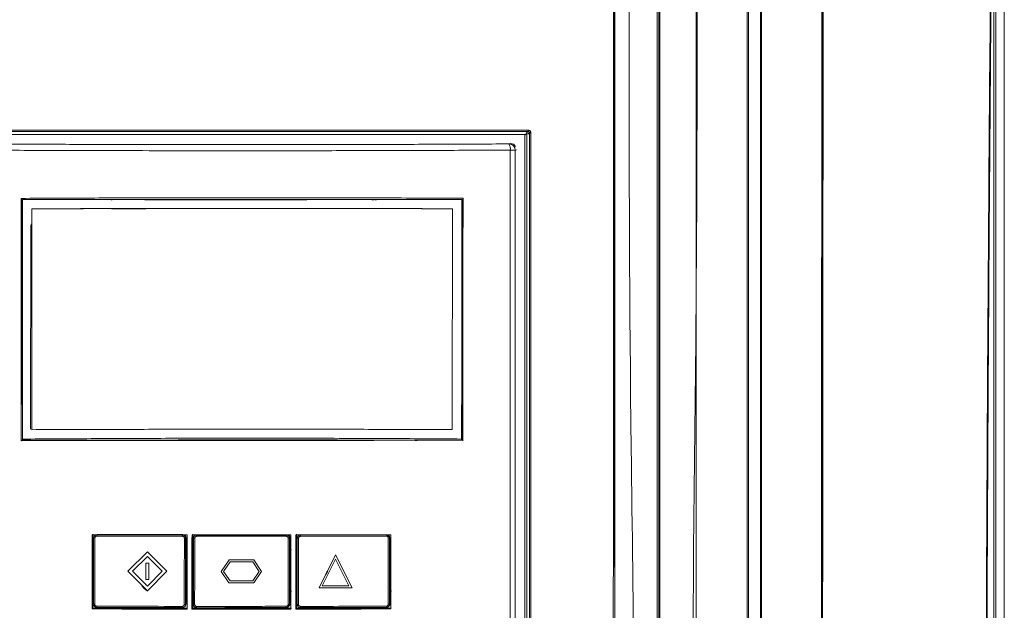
# Model space of a CAD drawing. Header units: millimetres. Extents: x 275 to 1254, y 266 to 807.
# Tile 37 of 41: x 703 to 854, y 625 to 716. Entities that reach past the tile are written whole.
import ezdxf

# ---------------------------------------------------------------- set-up
doc = ezdxf.new("R2010")
doc.units = ezdxf.units.MM
doc.header["$LTSCALE"] = 5

msp = doc.modelspace()

# ---------------------------------------------------------------- linework, layer by layer
at = {"color": 7, "linetype": 'Continuous', "lineweight": 15}
for p, q in [((854.37, 786.82), (854.37, 286.82)), ((800.87, 778.74), (800.87, 573.28)), ((801.13, 573.38), (801.13, 778.47)), ((801.28, 778.48), (801.28, 573.39)), ((780.49, 698), (693.25, 697.98)), ((780.49, 697.9), (780.81, 698.22)), ((780.49, 587.27), (780.49, 698)), ((780.82, 587.07), (780.82, 698.23)), ((781.21, 698.58), (781.21, 698.61)), ((702.9, 688.14), (702.92, 687.98)), ((716.91, 687.92), (716.74, 687.92)), ((716.74, 687.92), (716.9, 687.91)), ((716.91, 687.96), (716.91, 687.95)), ((757.21, 687.9), (756.91, 687.9)), ((757.21, 687.86), (757.21, 687.97)), ((757.54, 687.82), (757.57, 687.9)), ((763.91, 687.98), (763.91, 687.98)), ((770.96, 688.16), (770.93, 688)), ((704.52, 686.53), (704.5, 652.46)), ((704.52, 686.53), (704.5, 652.46)), ((716.77, 686.52), (722.08, 686.53)), ((769.31, 652.47), (769.33, 686.54)), ((769.33, 686.54), (769.31, 652.47)), ((769.31, 652.47), (769.33, 686.54)), ((769.33, 686.54), (769.31, 652.47)), ((703.06, 651), (703, 650.81)), ((703.06, 651), (703, 650.81)), ((770.75, 651.02), (770.81, 650.83)), ((770.75, 651.02), (770.81, 650.83)), ((763.91, 650.81), (763.61, 650.81)), ((713.91, 633.93), (713.91, 636.32)), ((714.23, 635.75), (714.04, 635.73)), ((714.15, 636.05), (714.15, 636.05)), ((714.2, 636.12), (714.2, 636.11)), ((714.54, 636.23), (714.51, 636.03)), ((714.59, 636.3), (727.79, 636.3)), ((714.59, 636.3), (727.79, 636.29)), ((727.71, 636.01), (727.72, 636.2)), ((728.22, 635.71), (728.02, 635.72)), ((728.29, 635.79), (728.22, 635.71)), ((728.29, 635.8), (728.23, 635.72)), ((728.29, 635.8), (728.29, 633.7)), ((728.29, 635.79), (728.29, 633.7)), ((744.45, 636.24), (729.2, 636.24)), ((729.31, 636.32), (729.31, 633.92)), ((729.62, 635.72), (729.42, 635.71)), ((729.62, 635.73), (729.43, 635.72)), ((729.54, 636.03), (729.53, 636.03)), ((729.6, 636.11), (729.6, 636.11)), ((729.92, 636.21), (729.91, 636.01)), ((734.3, 636.21), (734.3, 636.01)), ((743.73, 636.01), (743.72, 636.21)), ((744.22, 635.71), (744.02, 635.72)), ((744.29, 635.79), (744.22, 635.71)), ((744.29, 635.8), (744.23, 635.72)), ((744.29, 635.8), (744.29, 633.7)), ((744.29, 635.79), (744.29, 633.69)), ((759.86, 636.26), (745.2, 636.24)), ((745.31, 633.92), (745.31, 636.32)), ((745.62, 635.72), (745.42, 635.71)), ((745.54, 636.03), (745.54, 636.03)), ((745.6, 636.11), (745.6, 636.11)), ((745.93, 636.22), (745.94, 636.02)), ((745.93, 636.22), (745.94, 636.01)), ((759.17, 636.03), (759.14, 636.23)), ((759.64, 635.73), (759.44, 635.75)), ((759.68, 635.79), (759.68, 633.69)), ((759.69, 635.79), (759.69, 633.69)), ((714.04, 633.93), (713.91, 633.93)), ((713.95, 633.93), (713.95, 627.56)), ((714.04, 633.8), (713.95, 633.79)), ((714.04, 633.79), (713.95, 633.79)), ((714.04, 633.77), (713.95, 633.77)), ((714.04, 633.77), (713.95, 633.77)), ((719.32, 630.62), (722.32, 633.62)), ((722.32, 633.62), (719.32, 630.62)), ((722.32, 632.91), (720.03, 630.62)), ((722.32, 633.62), (725.32, 630.61)), ((725.32, 630.61), (722.32, 633.62)), ((722.32, 633.62), (722.32, 633.62)), ((724.61, 630.61), (722.32, 632.91)), ((728.51, 633.92), (728.29, 633.92)), ((728.38, 633.8), (728.29, 633.8)), ((728.37, 633.8), (728.29, 633.8)), ((728.29, 633.7), (728.35, 633.77)), ((728.29, 633.7), (728.34, 633.76)), ((728.34, 633.76), (728.34, 627.76)), ((728.34, 633.76), (728.45, 633.76)), ((729.31, 633.92), (729.42, 633.92)), ((729.35, 633.92), (729.35, 627.56)), ((729.42, 633.79), (729.35, 633.79)), ((729.42, 633.79), (729.35, 633.78)), ((729.42, 633.77), (729.35, 633.77)), ((729.42, 633.76), (729.35, 633.76)), ((744.29, 633.92), (744.51, 633.92)), ((744.37, 633.8), (744.29, 633.8)), ((744.37, 633.79), (744.29, 633.79)), ((744.29, 633.7), (744.35, 633.76)), ((744.29, 633.69), (744.34, 633.76)), ((744.34, 633.76), (744.34, 627.76)), ((744.45, 633.76), (744.34, 633.76)), ((744.45, 633.76), (744.35, 633.76)), ((745.31, 633.92), (745.42, 633.92)), ((745.34, 633.92), (745.34, 627.55)), ((745.42, 633.79), (745.34, 633.78)), ((745.42, 633.78), (745.34, 633.78)), ((745.42, 633.76), (745.34, 633.76)), ((745.42, 633.76), (745.34, 633.76)), ((751.33, 633.17), (748.77, 628.06)), ((751.32, 633.16), (748.77, 628.06)), ((751.32, 633.16), (753.87, 628.06)), ((753.87, 628.06), (751.32, 633.16)), ((751.32, 633.16), (751.32, 633.16)), ((751.33, 633.17), (751.33, 633.17)), ((759.68, 633.69), (759.74, 633.76)), ((759.69, 633.91), (759.91, 633.91)), ((759.77, 633.79), (759.69, 633.79)), ((759.77, 633.79), (759.69, 633.79)), ((759.69, 633.69), (759.74, 633.76)), ((759.86, 633.76), (759.74, 633.76)), ((759.74, 633.76), (759.74, 627.76)), ((759.86, 633.76), (759.74, 633.76)), ((722.57, 631.87), (722.07, 631.87)), ((722.07, 631.87), (722.07, 631.87)), ((722.07, 631.86), (722.57, 631.86)), ((722.07, 631.86), (722.07, 629.36)), ((722.57, 631.86), (722.07, 631.86)), ((722.07, 631.86), (722.07, 631.86)), ((722.57, 629.36), (722.57, 631.86)), ((722.57, 631.86), (722.57, 629.36)), ((722.57, 631.86), (722.57, 631.86)), ((734.91, 632.38), (733.7, 630.6)), ((735.06, 632.08), (734.07, 630.6)), ((735.06, 632.08), (734.07, 630.6)), ((734.91, 632.39), (734.91, 632.38)), ((738.73, 632.38), (734.91, 632.38)), ((738.73, 632.38), (734.91, 632.38)), ((738.73, 632.38), (734.91, 632.38)), ((734.91, 632.38), (734.91, 632.38)), ((738.57, 632.08), (735.06, 632.08)), ((739.56, 630.6), (738.57, 632.08)), ((739.92, 630.6), (738.73, 632.38)), ((739.92, 630.6), (738.73, 632.38)), ((738.73, 632.38), (738.73, 632.38)), ((751.32, 632.49), (749.25, 628.36)), ((749.25, 628.36), (751.32, 632.49)), ((753.39, 628.36), (751.32, 632.49)), ((753.39, 628.37), (751.33, 632.5)), ((719.32, 630.62), (722.32, 627.61)), ((719.32, 630.62), (719.32, 630.62)), ((719.33, 630.62), (722.32, 627.61)), ((720.03, 630.62), (722.32, 628.32)), ((722.32, 628.32), (720.03, 630.62)), ((722.05, 630.65), (722.04, 630.64)), ((722.32, 627.61), (725.32, 630.61)), ((722.32, 627.61), (725.32, 630.61)), ((722.32, 628.32), (724.61, 630.61)), ((724.61, 630.61), (722.32, 628.32)), ((725.32, 630.61), (725.32, 630.61)), ((733.7, 630.6), (734.9, 628.83)), ((734.07, 630.61), (734.07, 630.61)), ((734.07, 630.6), (735.06, 629.13)), ((734.07, 630.6), (735.06, 629.13)), ((734.07, 630.6), (734.07, 630.6)), ((738.56, 629.13), (739.56, 630.6)), ((738.72, 628.83), (739.92, 630.6)), ((738.72, 628.83), (739.92, 630.6)), ((739.92, 630.6), (739.92, 630.6)), ((722.57, 629.36), (722.07, 629.36)), ((722.32, 628.32), (722.32, 628.32)), ((722.57, 629.36), (722.57, 629.36)), ((734.9, 628.83), (738.72, 628.83)), ((735.06, 629.13), (738.56, 629.13)), ((735.06, 629.13), (738.56, 629.13)), ((735.06, 629.13), (735.06, 629.13)), ((735.07, 629.13), (738.57, 629.13)), ((735.07, 629.13), (738.57, 629.13)), ((735.07, 629.13), (735.07, 629.13)), ((738.72, 628.83), (738.72, 628.83)), ((753.39, 628.36), (749.25, 628.36)), ((749.25, 628.36), (753.39, 628.36)), ((749.25, 628.36), (749.25, 628.36)), ((753.39, 628.37), (749.26, 628.36)), ((713.95, 627.56), (713.91, 627.53)), ((713.91, 624.93), (713.91, 627.53)), ((713.91, 627.53), (714.03, 627.53)), ((713.95, 627.77), (714.03, 627.77)), ((713.95, 627.56), (714.03, 627.56)), ((728.34, 627.76), (728.29, 627.7)), ((728.34, 627.76), (728.29, 627.7)), ((728.29, 627.7), (728.29, 625.6)), ((728.29, 627.7), (728.29, 625.6)), ((728.29, 627.56), (728.53, 627.56)), ((728.29, 627.52), (728.51, 627.52)), ((729.31, 627.52), (729.35, 627.56)), ((729.31, 627.52), (729.31, 624.92)), ((729.42, 627.52), (729.31, 627.52)), ((729.42, 627.76), (729.35, 627.76)), ((729.35, 627.56), (729.42, 627.56)), ((744.34, 627.76), (744.29, 627.7)), ((744.34, 627.76), (744.29, 627.69)), ((744.29, 627.7), (744.29, 625.6)), ((744.29, 627.69), (744.29, 625.59)), ((744.29, 627.55), (744.53, 627.55)), ((744.51, 627.52), (744.29, 627.52)), ((744.34, 627.76), (744.45, 627.76)), ((745.31, 627.52), (745.34, 627.55)), ((745.31, 624.92), (745.31, 627.52)), ((745.42, 627.52), (745.31, 627.52)), ((745.42, 627.76), (745.34, 627.76)), ((745.34, 627.55), (745.42, 627.55)), ((753.87, 628.06), (748.77, 628.06)), ((753.87, 628.06), (753.87, 628.06)), ((759.74, 627.76), (759.68, 627.69)), ((759.68, 627.69), (759.68, 625.59)), ((759.74, 627.76), (759.69, 627.69)), ((759.69, 627.69), (759.69, 625.59)), ((759.69, 627.55), (759.93, 627.55)), ((759.91, 627.52), (759.69, 627.52)), ((759.74, 627.76), (759.86, 627.76)), ((714.03, 625.53), (714.05, 625.53)), ((714.03, 625.53), (714.23, 625.53)), ((714.51, 625.22), (714.53, 625.03)), ((727.71, 625.01), (727.71, 625.2)), ((728.01, 625.51), (728.21, 625.51)), ((728.02, 625.52), (728.22, 625.51)), ((728.1, 625.19), (728.18, 625.28)), ((728.11, 625.19), (728.18, 625.28)), ((728.21, 625.51), (728.29, 625.6)), ((728.22, 625.51), (728.29, 625.6)), ((729.41, 625.51), (729.61, 625.51)), ((729.42, 625.51), (729.43, 625.51)), ((729.91, 625.2), (729.91, 625)), ((734.29, 625), (734.29, 625.2)), ((743.71, 625), (743.72, 625.21)), ((744.02, 625.51), (744.22, 625.5)), ((744.1, 625.19), (744.17, 625.28)), ((744.11, 625.19), (744.17, 625.28)), ((744.22, 625.51), (744.29, 625.6)), ((744.22, 625.5), (744.29, 625.59)), ((745.42, 625.51), (745.43, 625.51)), ((745.42, 625.51), (745.61, 625.51)), ((745.93, 625.2), (745.92, 625.01)), ((759.13, 625.02), (759.16, 625.22)), ((759.43, 625.53), (759.63, 625.53)), ((759.44, 625.54), (759.64, 625.53)), ((759.52, 625.21), (759.58, 625.28)), ((759.52, 625.21), (759.52, 625.21)), ((759.63, 625.53), (759.68, 625.59)), ((759.64, 625.53), (759.69, 625.59)), ((713.81, 624.8), (713.91, 624.93)), ((713.91, 624.93), (728.51, 624.92)), ((729.19, 624.78), (729.31, 624.92)), ((729.31, 624.92), (744.51, 624.92)), ((745.19, 624.78), (745.31, 624.92)), ((745.31, 624.92), (759.91, 624.92))]:
    msp.add_line(p, q, dxfattribs=at)
at = {"color": 8, "linetype": 'Continuous', "lineweight": 15}
for p, q in [((780.75, 698.23), (780.99, 698.46)), ((778.03, 696.54), (778.21, 696.61)), ((779.19, 695.61), (779.02, 695.54)), ((704.33, 652.54), (704.38, 683.8)), ((759.65, 635.74), (759.64, 635.73)), ((759.69, 635.79), (759.68, 635.79))]:
    msp.add_line(p, q, dxfattribs=at)
at = {"color": 7, "linetype": 'Continuous', "lineweight": 15, "flags": 128}
for points in [[(853.08, 783.73), (853.08, 685.74), (853.08, 518.53)], [(794.37, 576.49), (794.37, 578.05), (794.37, 580.96), (794.37, 583.87), (794.37, 593), (794.37, 609.32), (794.37, 638.46), (794.37, 779.72)], [(852.75, 518.46), (852.75, 551.87), (852.75, 693.53), (852.75, 721.81), (852.75, 739.52), (852.75, 757.23), (852.75, 761.75)], [(702.9, 650.71), (702.91, 661.92), (702.91, 673.13), (702.92, 687.98)], [(716.91, 687.95), (721.91, 687.94), (726.91, 687.94), (731.91, 687.94), (736.91, 687.94), (741.91, 687.94), (746.91, 687.94), (751.91, 687.95), (756.91, 687.96)], [(770.83, 687.9), (770.82, 676.59), (770.81, 665.28), (770.81, 650.83)], [(770.83, 687.9), (770.82, 676.59), (770.81, 665.28), (770.81, 650.83)], [(770.93, 688), (770.92, 676.74), (770.91, 665.49), (770.91, 650.73)], [(710.21, 650.8), (709.31, 650.8), (708.41, 650.8), (707.51, 650.8), (706.61, 650.8), (705.71, 650.81), (704.8, 650.81), (703.9, 650.81), (703, 650.81)], [(710.21, 650.8), (709.31, 650.8), (708.41, 650.8), (707.51, 650.8), (706.61, 650.8), (705.71, 650.81), (704.8, 650.81), (703.9, 650.81), (703, 650.81)], [(716.61, 650.78), (715.81, 650.78), (715.01, 650.79), (714.21, 650.79), (713.41, 650.79), (712.61, 650.79), (711.81, 650.79), (711.01, 650.79), (710.21, 650.8)], [(716.61, 650.78), (715.81, 650.78), (715.01, 650.79), (714.21, 650.79), (713.41, 650.79), (712.61, 650.79), (711.81, 650.79), (711.01, 650.79), (710.21, 650.8)], [(757.21, 650.79), (752.14, 650.78), (747.06, 650.78), (741.99, 650.77), (736.91, 650.77), (731.84, 650.77), (726.76, 650.77), (721.69, 650.78), (716.61, 650.78)], [(757.21, 650.79), (752.14, 650.78), (747.06, 650.78), (741.99, 650.77), (736.91, 650.77), (731.84, 650.77), (726.76, 650.77), (721.69, 650.78), (716.61, 650.78)], [(723.98, 631.19), (724.07, 631.15), (724.1, 631.14)], [(750.1, 630.68), (749.84, 630.23), (749.78, 630.08)], [(750.1, 630.68), (749.84, 630.23), (749.79, 630.1)], [(749.83, 630.05), (749.88, 630.2), (750.14, 630.63)], [(722.34, 627.57), (721.82, 627.95), (721.49, 628.39)]]:
    msp.add_lwpolyline(points, dxfattribs=at)
at = {"color": 8, "linetype": 'Continuous', "lineweight": 15, "flags": 128}
msp.add_lwpolyline([(781.19, 698.26), (781.17, 698.25), (781.12, 698.19), (780.95, 698.03)], dxfattribs=at)
at = {"color": 7, "linetype": 'Continuous', "lineweight": 15}
for centre, radius, start, end in [((779.43, 698.62), 1.57, 354.2239, 1.8788), ((781.35, 697.05), 1.22, 87.6444, 97.3939), ((776.95, 695.79), 1.31, 351.1146, 34.7572), ((778.02, 695.53), 1, 0.1367, 89.8881), ((778.39, 691.63), 3.96, 80.7096, 92.0559), ((727.79, 635.79), 0.5, 0.0013, 89.987), ((743.79, 635.79), 0.5, 0.0083, 64.7817), ((743.79, 635.8), 0.5, 359.9982, 63.9332), ((759.18, 635.79), 0.5, 0.0049, 89.9834), ((727.79, 625.6), 0.5, 320.8892, 0.0026), ((727.79, 625.6), 0.5, 320.887, 0.0045), ((743.79, 625.59), 0.5, 320.889, 0.0026), ((759.19, 625.59), 0.5, 320.889, 0.0025), ((759.19, 625.59), 0.5, 320.8959, 359.9956)]:
    msp.add_arc(centre, radius, start, end, dxfattribs=at)
msp.add_ellipse((778.3, 695.81), major_axis=(0.611, 0.52), ratio=0.997228, start_param=6.023946, end_param=7.148154, dxfattribs=at)
at = {"color": 8, "linetype": 'Continuous', "lineweight": 15}
msp.add_ellipse((705.38, 683.8), major_axis=(0.731, 0.683), ratio=0.999064, start_param=1.854519, end_param=2.389312, dxfattribs=at)
at = {"color": 7, "linetype": 'Continuous', "lineweight": 15}
for points, knots in [([(676.87, 779.96), (676.87, 740.63), (676.87, 684), (676.87, 619.74), (676.87, 593.83), (676.87, 584.22), (676.87, 581.23), (676.87, 578.23), (676.87, 575.23), (676.87, 572.19), (678.12, 568.95), (680.35, 565.99), (682.51, 562.63), (684.73, 559.34), (686.58, 556.54), (688.16, 554.22), (689.43, 552.16), (691.42, 549.97), (694.27, 548.46), (697.23, 548.04), (699.72, 548.12), (702.01, 548.1), (707.4, 548.11), (715.86, 548.1), (727.45, 548.11), (739.06, 548.1), (750.79, 548.11), (762.7, 548.08), (771.64, 548.16), (777.99, 548.06), (781.36, 549.27), (783.95, 551.58), (785.46, 554.05), (786.85, 556.09), (788.14, 558.04), (789.48, 560.04), (790.86, 562.11), (792.32, 564.29), (793.78, 566.52), (795.42, 568.81), (796.76, 571.57), (797.75, 598.86), (796.2, 667.91), (796.61, 736.42), (796.87, 779.96)], [0, 0, 0, 0, 0.210693, 0.303394, 0.344186, 0.349529, 0.354871, 0.360213, 0.365556, 0.370983, 0.376371, 0.383753, 0.390783, 0.397775, 0.404988, 0.40878, 0.412789, 0.417945, 0.424439, 0.429606, 0.433738, 0.437806, 0.441821, 0.462638, 0.483084, 0.503898, 0.524796, 0.545874, 0.567667, 0.572739, 0.579753, 0.586225, 0.590909, 0.595245, 0.599402, 0.603452, 0.60811, 0.612766, 0.617496, 0.622393, 0.627865, 0.633556, 0.767142, 1, 1, 1, 1]), ([(794.33, 779.46), (794.31, 764.34), (794.29, 734.11), (794.3, 688.71), (794.19, 643.27), (794.52, 606.8), (794.06, 584.29), (794.42, 575.91), (794.35, 572.89), (793.32, 570.4), (792.01, 568.48), (789.2, 564.52), (786.01, 559.75), (782.97, 554.82), (780.8, 552.22), (778.48, 551), (773.26, 550.58), (761.91, 551.03), (744.33, 550.77), (724.69, 550.88), (709.85, 550.78), (701.43, 550.87), (697.98, 550.77), (695.91, 550.88), (693.73, 551.71), (691.26, 553.9), (689.11, 557.33), (686.44, 561.65), (683.31, 566.02), (680.56, 569.77), (679.17, 573.93), (679.31, 578.06), (679.78, 594.07), (679.31, 621.75), (679.5, 660.9), (679.44, 700.45), (679.44, 739.97), (679.42, 766.3), (679.41, 779.46)], [0, 0, 0, 0, 0.082469, 0.164937, 0.247406, 0.329874, 0.363611, 0.369672, 0.375674, 0.379842, 0.38409, 0.388344, 0.406253, 0.415289, 0.419902, 0.424528, 0.429085, 0.448203, 0.486447, 0.52469, 0.555112, 0.567209, 0.570564, 0.573901, 0.578426, 0.582953, 0.591628, 0.600328, 0.610631, 0.620907, 0.625421, 0.634229, 0.643078, 0.712831, 0.784598, 0.856365, 0.928183, 1, 1, 1, 1]), ([(679.56, 779.47), (679.56, 766.31), (679.58, 739.98), (679.6, 700.45), (679.59, 660.92), (679.65, 621.73), (679.48, 594.12), (679.62, 578.87), (679.52, 575.64), (679.53, 573.19), (680.37, 570.72), (681.91, 568.49), (684.08, 565.4), (686.48, 561.69), (688.9, 558.16), (690.6, 555.47), (691.93, 553.45), (693.81, 551.85), (695.94, 551.01), (697.99, 550.95), (701.42, 550.98), (709.85, 550.96), (724.69, 551.01), (744.33, 550.92), (761.92, 551.18), (773.25, 550.73), (778.44, 551.14), (780.72, 552.34), (782.86, 554.92), (785.88, 559.84), (789.34, 564.87), (792.14, 569.03), (793.39, 570.97), (794.04, 572.58), (794.18, 574.26), (794.14, 576.46), (794.18, 584.32), (794.1, 606.78), (794.14, 643.28), (794.13, 688.71), (794.15, 734.12), (794.17, 764.35), (794.18, 779.47)], [0, 0, 0, 0, 0.0718737, 0.1437599, 0.2155833, 0.2874192, 0.3572325, 0.3660428, 0.3704607, 0.3748602, 0.3792862, 0.3844205, 0.389567, 0.3998516, 0.4085282, 0.4128741, 0.4172086, 0.4216468, 0.4260861, 0.4293879, 0.4327287, 0.4448364, 0.4752872, 0.513561, 0.5518466, 0.570983, 0.5754605, 0.5799975, 0.5845253, 0.5935694, 0.6114947, 0.6177389, 0.6209148, 0.6240656, 0.6270424, 0.6300387, 0.6360723, 0.6698387, 0.7523696, 0.8349195, 0.9174503, 1, 1, 1, 1]), ([(684.54, 542.14), (685.11, 541.45), (686.24, 540.07), (688.28, 539.06), (690.44, 538.57), (692.67, 538.55), (718.8, 539.24), (746.57, 538.94), (775.8, 538.51), (780.87, 538.43), (784.37, 538.75), (786.31, 539.36), (788.64, 541.18), (790.53, 543.75), (792.32, 546.66), (796.4, 553.16), (800.55, 559.43), (804.81, 565.36), (806.05, 567.31), (807.04, 570.36), (807.54, 574.52), (807.48, 580.24), (807, 585.96), (806.06, 614.2), (807.31, 678.39), (807, 740.64), (806.82, 778.48)], [0, 0, 0, 0, 0.007613, 0.015224, 0.019009, 0.026605, 0.03423, 0.244002, 0.264877, 0.285732, 0.287451, 0.295101, 0.302751, 0.312522, 0.322353, 0.332187, 0.37862, 0.386928, 0.395179, 0.398241, 0.414489, 0.430886, 0.447451, 0.463931, 0.674156, 1, 1, 1, 1]), ([(806.91, 778.48), (806.91, 778.38), (806.91, 777.88), (806.91, 775.78), (806.91, 767.4), (806.91, 733.85), (806.91, 666.73), (806.91, 606.1), (806.91, 570.9), (806.91, 570.9)], [0, 0, 0, 0, 0.001443, 0.007215, 0.030301, 0.122647, 0.492031, 1, 1, 1, 1, 1]), ([(814.8, 556.47), (814.8, 558.64), (814.79, 566.57), (814.76, 586), (814.74, 614.78), (814.73, 649.31), (814.73, 678.08), (814.73, 706.86), (814.74, 729.88), (814.75, 752.9), (814.77, 767.48), (814.78, 776.32), (814.78, 779.4)], [0, 0, 0, 0, 0.029201, 0.106648, 0.261541, 0.416434, 0.571328, 0.648775, 0.803668, 0.881115, 0.958561, 1, 1, 1, 1]), ([(814.96, 779.4), (814.96, 776.32), (814.97, 767.49), (814.96, 752.9), (814.96, 729.88), (814.96, 706.86), (814.96, 678.09), (814.96, 649.31), (814.96, 614.78), (814.96, 586.01), (814.97, 566.56), (814.95, 558.64), (814.95, 556.47), (814.95, 556.47)], [0, 0, 0, 0, 0.041453, 0.118897, 0.196342, 0.35123, 0.428675, 0.583564, 0.738453, 0.893341, 0.970786, 1, 1, 1, 1, 1]), ([(816.82, 549.4), (816.82, 568.13), (816.81, 598.4), (816.82, 640.16), (816.82, 668.95), (816.82, 694.84), (816.81, 717.85), (816.81, 740.83), (816.81, 761.29), (816.82, 773.12), (816.82, 779.22)], [0, 0, 0, 0, 0.24415, 0.394386, 0.544623, 0.61974, 0.732424, 0.845097, 0.920215, 1, 1, 1, 1]), ([(816.93, 779.22), (816.93, 778.87), (816.95, 772.77), (816.94, 760.94), (816.96, 740.84), (816.97, 717.85), (816.97, 694.85), (816.98, 668.95), (816.97, 640.16), (816.97, 598.4), (816.94, 568.13), (816.92, 549.39)], [0, 0, 0, 0, 0.004667, 0.079782, 0.154896, 0.267565, 0.380245, 0.455359, 0.60559, 0.755821, 1, 1, 1, 1]), ([(826.17, 594.27), (826.18, 609.74), (826.19, 640.68), (826.23, 684.88), (826.28, 726.88), (826.33, 757.68), (826.36, 775.2), (826.36, 779.47)], [0, 0, 0, 0, 0.2501644, 0.500409, 0.7155152, 0.9306724, 1, 1, 1, 1]), ([(826.49, 779.45), (826.48, 775.18), (826.45, 757.67), (826.4, 726.87), (826.35, 684.98), (826.31, 640.98), (826.3, 610.24), (826.29, 594.87)], [0, 0, 0, 0, 0.069555, 0.285368, 0.501232, 0.750577, 1, 1, 1, 1]), ([(851.42, 531.58), (851.42, 537.56), (851.42, 559.28), (851.49, 596.75), (851.68, 643.97), (851.95, 687.21), (852.27, 726.48), (852.51, 750), (852.64, 761.77)], [0, 0, 0, 0, 0.077743, 0.282717, 0.487709, 0.692682, 0.846341, 1, 1, 1, 1]), ([(852.75, 761.75), (852.63, 749.99), (852.38, 726.47), (852.06, 687.2), (851.79, 643.96), (851.6, 596.74), (851.53, 559.28), (851.52, 537.56), (851.52, 531.58)], [0, 0, 0, 0, 0.153659, 0.307318, 0.512291, 0.717283, 0.922257, 1, 1, 1, 1]), ([(826.36, 594.89), (826.37, 608.1), (826.38, 634.51), (826.41, 672.87), (826.45, 709.98), (826.49, 733.86), (826.5, 745.8)], [0, 0, 0, 0, 0.262215, 0.524491, 0.762223, 1, 1, 1, 1]), ([(692.74, 698.67), (700.1, 698.67), (714.82, 698.67), (730.74, 698.68), (744.11, 698.68), (758.81, 698.67), (772.3, 698.67), (780.99, 698.67)], [0, 0, 0, 0, 0.250189, 0.500378, 0.541185, 0.704415, 1, 1, 1, 1]), ([(780.99, 698.46), (773.64, 698.46), (758.95, 698.47), (736.89, 698.47), (714.82, 698.47), (700.11, 698.46), (692.75, 698.46)], [0, 0, 0, 0, 0.249769, 0.499622, 0.749769, 1, 1, 1, 1]), ([(781.4, 698.27), (781.39, 698.3), (781.39, 698.38), (781.34, 698.49), (781.25, 698.59), (781.13, 698.66), (781.04, 698.67), (780.99, 698.67)], [0, 0, 0, 0, 0.141773, 0.356356, 0.570898, 0.785448, 1, 1, 1, 1]), ([(781.19, 698.26), (781.19, 698.28), (781.18, 698.31), (781.16, 698.37), (781.12, 698.42), (781.06, 698.46), (781.01, 698.46), (780.99, 698.46)], [0, 0, 0, 0, 0.141817, 0.356377, 0.570941, 0.785467, 1, 1, 1, 1]), ([(781.17, 698.58), (781.18, 698.59), (781.21, 698.61), (781.21, 698.61), (781.21, 698.61)], [0, 0, 0, 0, 0.523729, 1, 1, 1, 1]), ([(781.18, 587.1), (781.19, 605.65), (781.21, 642.72), (781.2, 679.76), (781.19, 698.26)], [0, 0, 0, 0, 0.500614, 1, 1, 1, 1]), ([(781.4, 698.27), (781.4, 679.77), (781.41, 658.9), (781.41, 628.51), (781.4, 609.95), (781.39, 593.77), (781.39, 587.1)], [0, 0, 0, 0, 0.499383, 0.563513, 0.820038, 1, 1, 1, 1]), ([(695.71, 696.54), (698.94, 696.52), (705.4, 696.49), (715.23, 696.46), (725.16, 696.44), (735.42, 696.43), (745.96, 696.44), (756.72, 696.45), (767.44, 696.49), (774.49, 696.52), (778.03, 696.54)], [0, 0, 0, 0, 0.119179, 0.238359, 0.358878, 0.479397, 0.609334, 0.739699, 0.869635, 1, 1, 1, 1]), ([(778.24, 695.59), (774.7, 695.57), (767.61, 695.54), (756.84, 695.51), (746.01, 695.49), (735.98, 695.48), (726.77, 695.49), (717.34, 695.51), (706.88, 695.53), (699.29, 695.57), (695.49, 695.59)], [0, 0, 0, 0, 0.130151, 0.260302, 0.390454, 0.520605, 0.621033, 0.721461, 0.86073, 1, 1, 1, 1]), ([(778.24, 588.07), (778.23, 595.18), (778.21, 616.66), (778.2, 652.51), (778.23, 681.23), (778.24, 695.59)], [0, 0, 0, 0, 0.1982193, 0.5991107, 1, 1, 1, 1]), ([(779.02, 695.54), (779.01, 681.18), (778.99, 652.48), (778.99, 616.54), (779.01, 594.98), (779.02, 587.77)], [0, 0, 0, 0, 0.3998107, 0.7996216, 1, 1, 1, 1]), ([(702.87, 650.82), (702.88, 654.55), (702.88, 662.03), (702.89, 674.47), (702.89, 683.17), (702.9, 688.14)], [0, 0, 0, 0, 0.300295, 0.600591, 1, 1, 1, 1]), ([(702.9, 688.14), (706.42, 688.16), (713.49, 688.2), (724.49, 688.23), (735.84, 688.25), (747.54, 688.24), (759.28, 688.21), (767.06, 688.18), (770.96, 688.16)], [0, 0, 0, 0, 0.156743, 0.31399, 0.483856, 0.654363, 0.826846, 1, 1, 1, 1]), ([(703.08, 687.96), (703.08, 684.21), (703.07, 676.7), (703.07, 664.38), (703.06, 655.82), (703.06, 651.01)], [0, 0, 0, 0, 0.304835, 0.60967, 1, 1, 1, 1]), ([(703.08, 687.96), (703.08, 684.21), (703.07, 676.7), (703.07, 664.38), (703.06, 655.82), (703.06, 651.01)], [0, 0, 0, 0, 0.304835, 0.60967, 1, 1, 1, 1]), ([(770.77, 687.98), (767.24, 687.98), (760.17, 687.98), (749.2, 687.99), (737.91, 687.99), (726.31, 687.98), (714.66, 687.97), (706.95, 687.96), (703.08, 687.96)], [0, 0, 0, 0, 0.157691, 0.31589, 0.485311, 0.655362, 0.827352, 1, 1, 1, 1]), ([(770.77, 687.98), (767.24, 687.98), (760.17, 687.98), (749.2, 687.99), (737.91, 687.99), (726.31, 687.98), (714.66, 687.97), (706.95, 687.96), (703.08, 687.96)], [0, 0, 0, 0, 0.157691, 0.31589, 0.485311, 0.655362, 0.827352, 1, 1, 1, 1]), ([(770.75, 651.02), (770.75, 654.8), (770.76, 662.34), (770.76, 674.65), (770.77, 683.2), (770.77, 687.98)], [0, 0, 0, 0, 0.306091, 0.612182, 1, 1, 1, 1]), ([(770.75, 651.02), (770.75, 654.8), (770.76, 662.34), (770.76, 674.65), (770.77, 683.2), (770.77, 687.98)], [0, 0, 0, 0, 0.306091, 0.612182, 1, 1, 1, 1]), ([(770.96, 688.16), (770.96, 684.41), (770.95, 676.9), (770.94, 664.46), (770.94, 655.77), (770.94, 650.83)], [0, 0, 0, 0, 0.301527, 0.603055, 1, 1, 1, 1]), ([(769.33, 686.54), (765.79, 686.55), (758.71, 686.58), (747.97, 686.6), (737.16, 686.6), (726.29, 686.59), (715.38, 686.57), (708.14, 686.54), (704.52, 686.53)], [0, 0, 0, 0, 0.164785, 0.3301, 0.496195, 0.662832, 0.831134, 1, 1, 1, 1]), ([(704.52, 686.52), (708.06, 686.54), (715.13, 686.56), (725.87, 686.59), (736.68, 686.6), (747.56, 686.59), (758.47, 686.57), (765.71, 686.55), (769.33, 686.54)], [0, 0, 0, 0, 0.164697, 0.329924, 0.496061, 0.66274, 0.831088, 1, 1, 1, 1]), ([(769.33, 686.54), (765.79, 686.55), (758.71, 686.58), (747.97, 686.6), (737.16, 686.6), (726.29, 686.59), (715.38, 686.57), (708.14, 686.54), (704.52, 686.53)], [0, 0, 0, 0, 0.164785, 0.3301, 0.496195, 0.662832, 0.831134, 1, 1, 1, 1]), ([(704.52, 686.52), (708.06, 686.54), (715.13, 686.56), (725.87, 686.59), (736.68, 686.6), (747.56, 686.59), (758.47, 686.57), (765.71, 686.55), (769.33, 686.54)], [0, 0, 0, 0, 0.164697, 0.329924, 0.496061, 0.66274, 0.831088, 1, 1, 1, 1]), ([(704.5, 652.46), (708.04, 652.47), (715.12, 652.5), (725.86, 652.52), (736.67, 652.53), (747.55, 652.53), (758.45, 652.51), (765.69, 652.48), (769.31, 652.47)], [0, 0, 0, 0, 0.164785, 0.330099, 0.496194, 0.662831, 0.831133, 1, 1, 1, 1]), ([(704.5, 652.46), (708.04, 652.47), (715.12, 652.5), (725.86, 652.52), (736.67, 652.53), (747.55, 652.53), (758.45, 652.51), (765.69, 652.48), (769.31, 652.47)], [0, 0, 0, 0, 0.164785, 0.330099, 0.496194, 0.662831, 0.831133, 1, 1, 1, 1]), ([(703.06, 651.01), (706.59, 651.03), (713.66, 651.08), (724.63, 651.13), (735.92, 651.15), (747.52, 651.14), (759.17, 651.1), (766.88, 651.05), (770.75, 651.02)], [0, 0, 0, 0, 0.157696, 0.315898, 0.485319, 0.655368, 0.827355, 1, 1, 1, 1]), ([(703.06, 651.01), (706.59, 651.03), (713.66, 651.08), (724.63, 651.13), (735.92, 651.15), (747.52, 651.14), (759.17, 651.1), (766.88, 651.05), (770.75, 651.02)], [0, 0, 0, 0, 0.157696, 0.315898, 0.485319, 0.655368, 0.827355, 1, 1, 1, 1]), ([(770.94, 650.83), (767.41, 650.84), (760.34, 650.86), (749.35, 650.87), (738, 650.87), (726.3, 650.87), (714.56, 650.85), (706.77, 650.83), (702.87, 650.82)], [0, 0, 0, 0, 0.156741, 0.313985, 0.48385, 0.654357, 0.826842, 1, 1, 1, 1]), ([(713.81, 624.8), (713.81, 626.71), (713.81, 630.53), (713.81, 634.35), (713.82, 636.26)], [0, 0, 0, 0, 0.499992, 1, 1, 1, 1]), ([(728.45, 636.24), (728.44, 636.24), (723.56, 636.24), (718.67, 636.25), (713.82, 636.26), (713.82, 636.26)], [0, 0, 0, 0, 0.001844, 0.99845, 1, 1, 1, 1]), ([(714.03, 625.53), (714.03, 625.72), (714.03, 626.72), (714.03, 628.5), (714.03, 631.71), (714.04, 634.12), (714.04, 635.73)], [0, 0, 0, 0, 0.058297, 0.291477, 0.524658, 1, 1, 1, 1]), ([(714.54, 636.23), (714.49, 636.23), (714.38, 636.22), (714.23, 636.14), (714.12, 636.02), (714.05, 635.88), (714.04, 635.78), (714.04, 635.73)], [0, 0, 0, 0, 0.193576, 0.408809, 0.623458, 0.837633, 1, 1, 1, 1]), ([(714.54, 636.24), (714.49, 636.23), (714.38, 636.22), (714.25, 636.16), (714.18, 636.08), (714.16, 636.05)], [0, 0, 0, 0, 0.342122, 0.722489, 1, 1, 1, 1]), ([(714.23, 635.75), (714.24, 635.79), (714.25, 635.87), (714.32, 635.96), (714.42, 636.02), (714.48, 636.03), (714.51, 636.03)], [0, 0, 0, 0, 0.279606, 0.55918, 0.779566, 1, 1, 1, 1]), ([(714.23, 625.53), (714.23, 627.44), (714.23, 630.85), (714.23, 634.25), (714.23, 635.75)], [0, 0, 0, 0, 0.56, 1, 1, 1, 1]), ([(714.51, 636.03), (716.97, 636.03), (721.36, 636.02), (725.77, 636.01), (727.71, 636.01)], [0, 0, 0, 0, 0.559998, 1, 1, 1, 1]), ([(714.54, 636.23), (714.73, 636.23), (715.7, 636.23), (717.06, 636.23), (719.01, 636.23), (720.57, 636.22), (722.12, 636.22), (723.64, 636.22), (725.51, 636.22), (726.98, 636.22), (727.72, 636.22)], [0, 0, 0, 0, 0.04431, 0.22155, 0.310169, 0.487411, 0.57603, 0.664649, 0.832313, 1, 1, 1, 1]), ([(728.02, 635.72), (728.01, 635.77), (728, 635.86), (727.92, 635.95), (727.82, 636), (727.75, 636.01), (727.71, 636.01)], [0, 0, 0, 0, 0.279397, 0.558666, 0.779192, 1, 1, 1, 1]), ([(728.22, 635.71), (728.22, 635.77), (728.21, 635.87), (728.13, 636.02), (728.01, 636.14), (727.86, 636.2), (727.77, 636.21), (727.72, 636.22)], [0, 0, 0, 0, 0.192759, 0.406434, 0.621912, 0.837415, 1, 1, 1, 1]), ([(728.02, 635.72), (728.02, 634.57), (728.02, 632.66), (728.01, 630.01), (728.01, 627.76), (728.01, 626.26), (728.01, 625.51)], [0, 0, 0, 0, 0.34, 0.56, 0.78, 1, 1, 1, 1]), ([(728.22, 635.71), (728.22, 635.53), (728.22, 634.6), (728.22, 632.43), (728.22, 629.22), (728.22, 626.74), (728.21, 625.51)], [0, 0, 0, 0, 0.05467, 0.273355, 0.636665, 1, 1, 1, 1]), ([(728.45, 636.24), (728.45, 634.33), (728.45, 630.51), (728.45, 626.69), (728.45, 624.78)], [0, 0, 0, 0, 0.499997, 1, 1, 1, 1]), ([(729.19, 624.78), (729.19, 626.68), (729.19, 630.51), (729.19, 634.33), (729.2, 636.24)], [0, 0, 0, 0, 0.498814, 1, 1, 1, 1]), ([(729.41, 625.51), (729.41, 625.7), (729.41, 626.65), (729.42, 628.83), (729.42, 631.43), (729.42, 633.88), (729.42, 635.1), (729.42, 635.71)], [0, 0, 0, 0, 0.056114, 0.280573, 0.640275, 0.820134, 1, 1, 1, 1]), ([(729.92, 636.21), (729.87, 636.21), (729.77, 636.2), (729.62, 636.12), (729.5, 636), (729.43, 635.86), (729.43, 635.76), (729.42, 635.71)], [0, 0, 0, 0, 0.1915712, 0.4054963, 0.6197897, 0.8344359, 1, 1, 1, 1]), ([(729.93, 636.22), (729.88, 636.21), (729.77, 636.2), (729.63, 636.14), (729.57, 636.06), (729.54, 636.03)], [0, 0, 0, 0, 0.3387945, 0.7171211, 1, 1, 1, 1]), ([(729.61, 625.51), (729.61, 625.7), (729.61, 626.66), (729.61, 628.84), (729.62, 632.05), (729.62, 634.5), (729.62, 635.72)], [0, 0, 0, 0, 0.056089, 0.280445, 0.640211, 1, 1, 1, 1]), ([(729.91, 636.01), (729.88, 636.01), (729.81, 636), (729.72, 635.95), (729.66, 635.87), (729.62, 635.79), (729.62, 635.74), (729.62, 635.72)], [0, 0, 0, 0, 0.2218745, 0.4439493, 0.6623479, 0.8760879, 1, 1, 1, 1]), ([(729.91, 636.01), (730.11, 636.01), (730.7, 636.01), (731.67, 636.01), (732.94, 636.01), (733.81, 636.01), (734.3, 636.01)], [0, 0, 0, 0, 0.133724, 0.401173, 0.668621, 1, 1, 1, 1]), ([(729.92, 636.21), (730.12, 636.21), (730.7, 636.21), (731.68, 636.21), (732.95, 636.21), (733.82, 636.21), (734.3, 636.21)], [0, 0, 0, 0, 0.133871, 0.401614, 0.669356, 1, 1, 1, 1]), ([(734.3, 636.21), (734.5, 636.21), (735.47, 636.21), (737.23, 636.21), (739.48, 636.21), (741.65, 636.21), (743.03, 636.21), (743.72, 636.21)], [0, 0, 0, 0, 0.062114, 0.310574, 0.559033, 0.779503, 1, 1, 1, 1]), ([(734.3, 636.01), (734.49, 636.01), (735.47, 636.01), (737.53, 636.01), (740.48, 636.01), (742.65, 636.01), (743.73, 636.01)], [0, 0, 0, 0, 0.062046, 0.310233, 0.655069, 1, 1, 1, 1]), ([(744.22, 635.71), (744.22, 635.76), (744.21, 635.87), (744.13, 636.02), (744.01, 636.13), (743.87, 636.2), (743.77, 636.21), (743.72, 636.21)], [0, 0, 0, 0, 0.190776, 0.405517, 0.620052, 0.834438, 1, 1, 1, 1]), ([(744.02, 635.72), (744.02, 635.76), (744.01, 635.82), (743.96, 635.91), (743.89, 635.97), (743.81, 636.01), (743.75, 636.01), (743.73, 636.01)], [0, 0, 0, 0, 0.214748, 0.429553, 0.643758, 0.857552, 1, 1, 1, 1]), ([(744.02, 635.72), (744.02, 635.53), (744.02, 634.55), (744.02, 632.36), (744.02, 629.16), (744.02, 626.73), (744.02, 625.51)], [0, 0, 0, 0, 0.057328, 0.286637, 0.643305, 1, 1, 1, 1]), ([(744.22, 635.71), (744.22, 635.52), (744.22, 634.54), (744.22, 632.35), (744.22, 629.15), (744.22, 626.72), (744.22, 625.5)], [0, 0, 0, 0, 0.057354, 0.28677, 0.643372, 1, 1, 1, 1]), ([(744.45, 636.24), (744.45, 634.33), (744.45, 630.51), (744.45, 626.68), (744.45, 624.78)], [0, 0, 0, 0, 0.501153, 1, 1, 1, 1]), ([(745.19, 624.78), (745.19, 626.69), (745.19, 630.51), (745.2, 634.33), (745.2, 636.24)], [0, 0, 0, 0, 0.4988681, 1, 1, 1, 1]), ([(745.93, 636.22), (745.87, 636.21), (745.77, 636.2), (745.62, 636.12), (745.5, 636), (745.44, 635.86), (745.43, 635.76), (745.42, 635.71)], [0, 0, 0, 0, 0.193442, 0.40644, 0.621124, 0.837237, 1, 1, 1, 1]), ([(745.42, 625.51), (745.42, 625.69), (745.42, 626.61), (745.42, 628.77), (745.42, 631.99), (745.43, 634.48), (745.43, 635.72)], [0, 0, 0, 0, 0.05389, 0.269457, 0.634717, 1, 1, 1, 1]), ([(745.42, 625.51), (745.42, 625.69), (745.42, 626.61), (745.42, 628.77), (745.42, 631.99), (745.42, 634.47), (745.42, 635.71)], [0, 0, 0, 0, 0.053893, 0.269459, 0.634715, 1, 1, 1, 1]), ([(745.93, 636.22), (745.88, 636.21), (745.77, 636.2), (745.63, 636.14), (745.57, 636.06), (745.54, 636.03)], [0, 0, 0, 0, 0.3420542, 0.71873, 1, 1, 1, 1]), ([(745.61, 625.51), (745.61, 626.67), (745.62, 628.58), (745.62, 631.23), (745.62, 633.48), (745.62, 634.98), (745.62, 635.72)], [0, 0, 0, 0, 0.339998, 0.56, 0.779999, 1, 1, 1, 1]), ([(745.94, 636.01), (745.89, 636.01), (745.8, 636), (745.7, 635.92), (745.63, 635.83), (745.63, 635.76), (745.62, 635.72)], [0, 0, 0, 0, 0.280353, 0.559667, 0.779806, 1, 1, 1, 1]), ([(745.93, 636.22), (746.12, 636.22), (747.1, 636.22), (748.47, 636.22), (750.42, 636.22), (751.98, 636.23), (753.53, 636.23), (755.06, 636.23), (756.93, 636.23), (758.41, 636.24), (759.14, 636.24)], [0, 0, 0, 0, 0.044214, 0.221074, 0.309502, 0.486362, 0.57479, 0.663219, 0.831597, 1, 1, 1, 1]), ([(745.93, 636.22), (746.12, 636.22), (747.1, 636.22), (748.46, 636.22), (750.41, 636.22), (751.97, 636.22), (753.53, 636.22), (755.05, 636.23), (756.92, 636.23), (758.4, 636.23), (759.14, 636.23)], [0, 0, 0, 0, 0.044214, 0.221073, 0.309502, 0.486362, 0.57479, 0.663219, 0.831597, 1, 1, 1, 1]), ([(745.94, 636.01), (748.41, 636.01), (752.83, 636.02), (757.23, 636.03), (759.17, 636.03)], [0, 0, 0, 0, 0.55999, 1, 1, 1, 1]), ([(759.64, 635.73), (759.64, 635.79), (759.63, 635.89), (759.55, 636.04), (759.43, 636.16), (759.28, 636.22), (759.18, 636.23), (759.14, 636.23)], [0, 0, 0, 0, 0.196009, 0.408928, 0.622226, 0.836509, 1, 1, 1, 1]), ([(759.44, 635.75), (759.44, 635.79), (759.43, 635.87), (759.35, 635.96), (759.26, 636.02), (759.2, 636.03), (759.17, 636.03)], [0, 0, 0, 0, 0.27976, 0.55922, 0.779531, 1, 1, 1, 1]), ([(759.44, 635.75), (759.44, 635.79), (759.43, 635.87), (759.37, 635.96), (759.32, 635.99), (759.31, 635.99)], [0, 0, 0, 0, 0.417871, 0.835476, 1, 1, 1, 1]), ([(759.44, 635.75), (759.44, 633.84), (759.44, 630.44), (759.43, 627.03), (759.43, 625.53)], [0, 0, 0, 0, 0.560001, 1, 1, 1, 1]), ([(759.64, 635.73), (759.64, 635.53), (759.64, 634.53), (759.64, 632.72), (759.64, 630.32), (759.64, 627.92), (759.63, 626.32), (759.63, 625.53)], [0, 0, 0, 0, 0.059055, 0.295284, 0.531514, 0.765752, 1, 1, 1, 1]), ([(759.86, 636.26), (759.86, 634.34), (759.86, 630.53), (759.86, 626.71), (759.86, 624.81)], [0, 0, 0, 0, 0.500879, 1, 1, 1, 1]), ([(714.03, 625.53), (714.03, 625.47), (714.04, 625.37), (714.12, 625.22), (714.24, 625.1), (714.39, 625.04), (714.49, 625.03), (714.53, 625.03)], [0, 0, 0, 0, 0.195928, 0.407587, 0.621756, 0.837995, 1, 1, 1, 1]), ([(714.23, 625.54), (714.23, 625.49), (714.24, 625.41), (714.32, 625.31), (714.41, 625.24), (714.48, 625.23), (714.51, 625.23)], [0, 0, 0, 0, 0.280287, 0.559529, 0.779518, 1, 1, 1, 1]), ([(714.23, 625.53), (714.23, 625.49), (714.24, 625.4), (714.31, 625.3), (714.4, 625.24), (714.47, 625.23), (714.51, 625.22)], [0, 0, 0, 0, 0.280344, 0.559532, 0.779519, 1, 1, 1, 1]), ([(727.71, 625.2), (725.24, 625.21), (720.83, 625.21), (716.44, 625.22), (714.51, 625.22)], [0, 0, 0, 0, 0.5599907, 1, 1, 1, 1]), ([(727.71, 625.2), (727.75, 625.21), (727.84, 625.22), (727.94, 625.3), (728, 625.41), (728.01, 625.48), (728.01, 625.51)], [0, 0, 0, 0, 0.2796441, 0.5592523, 0.7796424, 1, 1, 1, 1]), ([(727.71, 625.01), (727.76, 625.01), (727.87, 625.02), (728.01, 625.09), (728.13, 625.22), (728.2, 625.36), (728.21, 625.46), (728.21, 625.51)], [0, 0, 0, 0, 0.184516, 0.399034, 0.613461, 0.828, 1, 1, 1, 1]), ([(728.1, 625.2), (728.11, 625.21), (728.16, 625.25), (728.2, 625.37), (728.21, 625.47), (728.22, 625.51)], [0, 0, 0, 0, 0.1101296, 0.6040292, 1, 1, 1, 1]), ([(729.41, 625.51), (729.42, 625.46), (729.43, 625.35), (729.5, 625.2), (729.63, 625.08), (729.77, 625.02), (729.87, 625.01), (729.91, 625)], [0, 0, 0, 0, 0.189402, 0.403741, 0.618617, 0.833747, 1, 1, 1, 1]), ([(729.91, 625.2), (729.87, 625.2), (729.81, 625.21), (729.72, 625.26), (729.66, 625.34), (729.62, 625.42), (729.61, 625.48), (729.61, 625.51)], [0, 0, 0, 0, 0.202407, 0.404689, 0.611174, 0.82812, 1, 1, 1, 1]), ([(734.29, 625.2), (734.11, 625.2), (733.18, 625.2), (731.72, 625.2), (730.45, 625.2), (729.91, 625.2)], [0, 0, 0, 0, 0.12611, 0.630556, 1, 1, 1, 1]), ([(743.72, 625.21), (743.53, 625.21), (742.56, 625.21), (740.5, 625.21), (737.55, 625.2), (735.38, 625.2), (734.29, 625.2)], [0, 0, 0, 0, 0.061592, 0.307963, 0.653931, 1, 1, 1, 1]), ([(743.71, 625), (743.76, 625.01), (743.87, 625.02), (744.02, 625.1), (744.14, 625.22), (744.2, 625.36), (744.21, 625.46), (744.22, 625.5)], [0, 0, 0, 0, 0.191253, 0.405928, 0.620717, 0.83555, 1, 1, 1, 1]), ([(743.72, 625.21), (743.76, 625.22), (743.82, 625.22), (743.91, 625.27), (743.98, 625.35), (744.02, 625.44), (744.02, 625.49), (744.02, 625.51)], [0, 0, 0, 0, 0.216985, 0.433766, 0.652306, 0.863779, 1, 1, 1, 1]), ([(745.42, 625.51), (745.42, 625.46), (745.43, 625.35), (745.5, 625.21), (745.62, 625.09), (745.77, 625.02), (745.87, 625.01), (745.92, 625.01)], [0, 0, 0, 0, 0.183582, 0.398023, 0.612338, 0.82674, 1, 1, 1, 1]), ([(745.93, 625.2), (745.88, 625.21), (745.79, 625.22), (745.69, 625.3), (745.62, 625.4), (745.62, 625.48), (745.61, 625.51)], [0, 0, 0, 0, 0.279729, 0.55935, 0.779682, 1, 1, 1, 1]), ([(759.16, 625.22), (756.69, 625.22), (752.29, 625.21), (747.87, 625.2), (745.93, 625.2)], [0, 0, 0, 0, 0.559997, 1, 1, 1, 1]), ([(759.13, 625.02), (759.18, 625.03), (759.29, 625.04), (759.44, 625.12), (759.56, 625.24), (759.62, 625.39), (759.63, 625.49), (759.63, 625.53)], [0, 0, 0, 0, 0.1979408, 0.4120108, 0.6295946, 0.8458793, 1, 1, 1, 1]), ([(759.16, 625.22), (759.2, 625.23), (759.28, 625.24), (759.37, 625.33), (759.42, 625.43), (759.43, 625.5), (759.43, 625.53)], [0, 0, 0, 0, 0.279749, 0.558627, 0.778888, 1, 1, 1, 1]), ([(728.45, 624.78), (726, 624.78), (721.11, 624.79), (716.24, 624.8), (713.81, 624.8)], [0, 0, 0, 0, 0.500152, 1, 1, 1, 1]), ([(727.71, 625.01), (727.53, 625.01), (726.61, 625.01), (725.32, 625.01), (723.48, 625.01), (722.01, 625.01), (720.17, 625.02), (718.7, 625.02), (717.15, 625.02), (715.88, 625.02), (714.98, 625.02), (714.53, 625.03)], [0, 0, 0, 0, 0.041811, 0.209059, 0.292682, 0.45993, 0.543552, 0.7108, 0.794423, 0.897209, 1, 1, 1, 1]), ([(744.45, 624.78), (741.9, 624.78), (736.82, 624.77), (731.73, 624.78), (729.19, 624.78)], [0, 0, 0, 0, 0.49997, 1, 1, 1, 1]), ([(734.29, 625), (734.11, 625), (733.19, 625), (731.73, 625), (730.45, 625), (729.91, 625)], [0, 0, 0, 0, 0.126235, 0.631181, 1, 1, 1, 1]), ([(743.71, 625), (743.52, 625), (742.55, 625), (740.81, 625), (737.86, 625), (735.69, 625), (734.29, 625)], [0, 0, 0, 0, 0.061655, 0.308279, 0.554903, 1, 1, 1, 1]), ([(743.72, 625.01), (743.52, 625.01), (742.56, 625.01), (740.81, 625.01), (737.87, 625.01), (735.69, 625.01), (734.3, 625.01)], [0, 0, 0, 0, 0.061655, 0.308279, 0.554903, 1, 1, 1, 1]), ([(759.86, 624.81), (757.42, 624.8), (752.54, 624.79), (747.64, 624.78), (745.19, 624.78)], [0, 0, 0, 0, 0.4997871, 1, 1, 1, 1]), ([(759.13, 625.02), (759.09, 625.02), (758.99, 625.02), (758.72, 625.02), (757.75, 625.02), (756.46, 625.02), (754.61, 625.02), (753.13, 625.01), (751.27, 625.01), (749.79, 625.01), (748.28, 625.01), (747.11, 625.01), (746.32, 625.01), (745.92, 625.01)], [0, 0, 0, 0, 0.010505, 0.021009, 0.063026, 0.231097, 0.315132, 0.483202, 0.567237, 0.735307, 0.819342, 0.909669, 1, 1, 1, 1])]:
    msp.add_open_spline(points, degree=3, knots=knots, dxfattribs=at)

doc.saveas('drawing.dxf')
